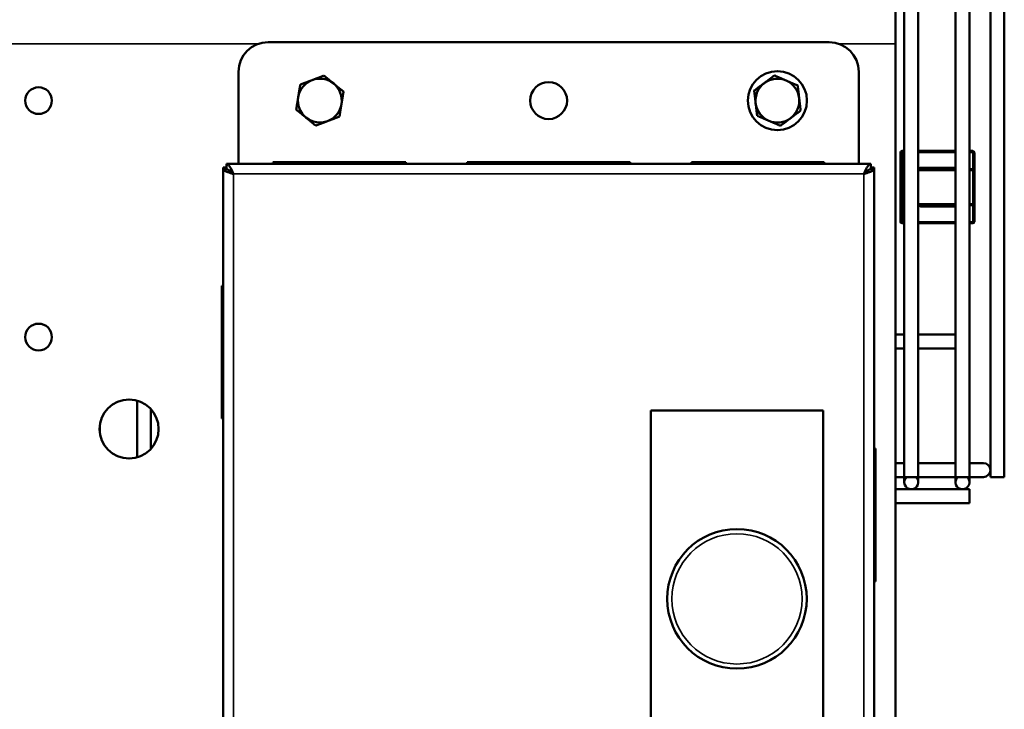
# Model space of a CAD drawing. Header units: inches. Extents: x 1 to 237, y 4 to 150.
# Tile 32 of 148: x 58 to 66, y 105 to 111. Entities that reach past the tile are written whole.
import ezdxf

# ---------------------------------------------------------------- set-up
doc = ezdxf.new("R2010")
doc.units = ezdxf.units.IN
doc.header["$LTSCALE"] = 7
doc.header["$MEASUREMENT"] = 0
for name, color, linetype, lineweight in [('Dimension (ANSI)', 7, 'Continuous', 25), ('Visible (ANSI)', 7, 'Continuous', 50), ('Visible Narrow (ANSI)', 7, 'Continuous', 35)]:
    doc.layers.add(name, color=color, linetype=linetype, lineweight=lineweight)
doc.styles.add('Dimension Text', font='tahoma.ttf')
doc.dimstyles.new('Dual Dimension', dxfattribs={"dimscale": 7, "dimtxt": 0.12, "dimasz": 0.098425, "dimexe": 0.125, "dimexo": 0.0625, "dimgap": 0.031496, "dimtad": 0, "dimtih": 1, "dimtoh": 1, "dimrnd": 1e-08, "dimzin": 4, "dimdsep": 46, "dimtxsty": 'Dimension Text', "dimcen": 0.09, "dimdle": 0.393701, "dimclrd": 256, "dimclre": 256, "dimclrt": 256, "dimadec": 0, "dimazin": 1, "dimtfac": 1, "dimtofl": 0, "dimtmove": 0, "dimatfit": 3, "dimfxl": 1, "dimtolj": 1, "dimtzin": 4, "dimlwd": -1, "dimlwe": -1, "dimarcsym": 0})

# ---------------------------------------------------------------- blocks, each defined once
blk = doc.blocks.new('*D9')
at = {"layer": 'Defpoints', "color": 0, "transparency": 16777216}
for p in [(66.3071, 137.5674), (66.3071, 126.7502), (31.7642, 110.5335)]:
    blk.add_point(p, dxfattribs=at)
at = {"layer": 'Dimension (ANSI)', "transparency": 16777216}
for p, q in [((31.7642, 110.971), (31.7642, 138.4424)), ((66.3071, 127.1877), (66.3071, 138.4424)), ((32.4532, 137.5674), (45.1175, 137.5674)), ((65.6181, 137.5674), (52.9538, 137.5674))]:
    blk.add_line(p, q, dxfattribs=at)
for points in [[(32.4532, 137.6823), (32.4532, 137.4526), (31.7642, 137.5674)], [(65.6181, 137.6823), (65.6181, 137.4526), (66.3071, 137.5674)]]:
    blk.add_solid(points, dxfattribs=at)
at = {"layer": 'Dimension (ANSI)', "transparency": 16777216, "insert": (49.0356, 137.5674), "char_height": 0.84, "attachment_point": 5, "style": 'Dimension Text'}
blk.add_mtext('\\A1;{\\H3.0x;(}\\S34.54^ 877.4 mm;{\\H3.0x;)}', dxfattribs=at)

msp = doc.modelspace()

# ---------------------------------------------------------------- linework, layer by layer
at = {"layer": 'Visible (ANSI)'}
for p, q in [((65.4606, 106.8683), (65.4606, 126.8093)), ((65.5788, 106.8683), (65.5788, 126.8093)), ((65.8937, 106.8683), (65.8937, 126.8093)), ((66.0118, 106.8683), (66.0118, 126.8093)), ((66.189, 126.7502), (66.189, 106.8683)), ((66.3071, 126.7502), (66.3071, 106.8683)), ((65.3862, 110.9272), (65.3862, 110.5335)), ((60.0742, 110.5463), (64.8242, 110.5463)), ((65.3862, 104.6113), (65.3862, 110.5335)), ((59.8242, 109.5188), (59.8242, 110.2963)), ((65.0742, 110.2963), (65.0742, 109.5188)), ((65.4606, 109.6267), (65.4412, 109.6267)), ((65.8937, 109.6267), (65.5788, 109.6267)), ((66.0412, 109.6267), (66.0118, 109.6267)), ((65.4287, 109.6142), (65.4287, 109.4612)), ((66.0537, 109.4612), (66.0537, 109.6142)), ((59.6933, 109.4716), (59.6933, 109.4873)), ((59.7209, 109.4873), (59.6933, 109.4873)), ((59.7209, 109.4716), (59.6933, 109.4716)), ((59.6933, 109.4716), (59.6933, 100.0779)), ((59.7209, 109.5188), (59.7209, 109.4716)), ((65.1776, 109.5188), (59.7209, 109.5188)), ((60.1157, 109.5188), (60.1154, 109.5306)), ((60.1154, 109.5306), (60.6422, 109.5306)), ((60.1154, 109.5306), (60.1154, 109.5306)), ((60.713, 109.5306), (60.6422, 109.5306)), ((60.713, 109.5306), (61.2397, 109.5306)), ((61.2394, 109.5188), (61.2397, 109.5306)), ((61.7594, 109.5188), (61.7591, 109.5306)), ((62.406, 109.5306), (61.7591, 109.5306)), ((62.4924, 109.5306), (62.406, 109.5306)), ((63.1393, 109.5306), (62.4924, 109.5306)), ((63.1391, 109.5188), (63.1393, 109.5306)), ((63.1393, 109.5306), (63.1393, 109.5306)), ((63.659, 109.5188), (63.6587, 109.5306)), ((64.1855, 109.5306), (63.6587, 109.5306)), ((64.1855, 109.5306), (64.2563, 109.5306)), ((64.783, 109.5306), (64.2563, 109.5306)), ((64.7828, 109.5188), (64.783, 109.5306)), ((64.783, 109.5306), (64.783, 109.5306)), ((65.1776, 109.4716), (65.1776, 109.5188)), ((65.2051, 109.4873), (65.1776, 109.4873)), ((65.2051, 109.4716), (65.1776, 109.4716)), ((65.2051, 109.4873), (65.2051, 109.4716)), ((65.2051, 100.0779), (65.2051, 109.4716)), ((65.4287, 109.4612), (65.4287, 109.1802)), ((65.4606, 109.4737), (65.4412, 109.4737)), ((65.8937, 109.4737), (65.5788, 109.4737)), ((66.0412, 109.4737), (66.0118, 109.4737)), ((66.0537, 109.1802), (66.0537, 109.4612)), ((59.7642, 109.4479), (59.7642, 109.4425)), ((59.7645, 109.4479), (59.7642, 109.4479)), ((65.134, 109.4479), (65.1343, 109.4479)), ((65.1343, 109.4479), (65.1343, 109.4425)), ((65.4287, 109.1802), (65.4287, 109.0272)), ((65.4412, 109.1677), (65.4606, 109.1677)), ((65.5788, 109.1677), (65.8937, 109.1677)), ((66.0118, 109.1677), (66.0412, 109.1677)), ((66.0537, 109.0272), (66.0537, 109.1802)), ((65.4412, 109.0147), (65.4606, 109.0147)), ((65.5788, 109.0147), (65.8937, 109.0147)), ((66.0118, 109.0147), (66.0412, 109.0147)), ((59.6933, 108.4862), (59.6815, 108.4865)), ((59.6815, 108.4865), (59.6815, 108.4865)), ((59.6815, 108.4865), (59.6815, 107.9597)), ((65.3862, 108.0737), (65.4606, 108.0737)), ((65.5788, 108.0737), (65.8937, 108.0737)), ((59.6815, 107.9597), (59.6815, 107.8889)), ((65.3862, 107.9556), (65.4606, 107.9556)), ((65.5788, 107.9556), (65.8937, 107.9556)), ((59.6815, 107.8889), (59.6815, 107.3622)), ((58.9646, 107.5152), (58.9646, 107.0335)), ((59.0827, 107.4423), (59.0827, 107.1064)), ((63.3154, 102.2353), (63.3154, 107.4322)), ((63.3154, 107.4322), (64.7721, 107.4322)), ((64.7721, 107.4322), (64.7721, 102.2353)), ((58.6496, 107.3065), (58.6496, 107.2422)), ((59.6933, 107.3624), (59.6815, 107.3622)), ((65.2051, 107.1082), (65.217, 107.1085)), ((65.217, 107.1085), (65.217, 106.5817)), ((65.217, 107.1085), (65.217, 107.1085)), ((65.3862, 106.9865), (65.4606, 106.9865)), ((65.5788, 106.9865), (65.8937, 106.9865)), ((66.1299, 106.9865), (66.0118, 106.9865)), ((65.3862, 106.8683), (65.4606, 106.8683)), ((65.4606, 106.8683), (65.5788, 106.8683)), ((65.4606, 106.8683), (65.4606, 106.8233)), ((65.5788, 106.8233), (65.5788, 106.8683)), ((65.5788, 106.8683), (65.8937, 106.8683)), ((65.8937, 106.8683), (66.0118, 106.8683)), ((65.8937, 106.8683), (65.8937, 106.8233)), ((66.0118, 106.8233), (66.0118, 106.8683)), ((66.0118, 106.8683), (66.1299, 106.8683)), ((66.189, 106.8683), (66.3071, 106.8683)), ((65.3862, 106.7642), (66.0118, 106.7642)), ((66.0118, 106.6461), (66.0118, 106.7642)), ((65.3862, 106.6461), (66.0118, 106.6461)), ((65.217, 106.5817), (65.217, 106.511)), ((65.217, 106.511), (65.217, 105.9842)), ((65.2051, 105.9845), (65.217, 105.9842))]:
    msp.add_line(p, q, dxfattribs=at)
for centre, radius in [((64.3862, 110.0523), 0.25), ((62.4492, 110.0523), 0.156), ((58.1312, 110.0523), 0.1128), ((58.1312, 108.0523), 0.1128), ((58.8975, 107.2743), 0.25), ((64.0437, 105.8377), 0.5906)]:
    msp.add_circle(centre, radius, dxfattribs=at)
for centre, radius, start, end in [((60.0742, 110.2963), 0.25, 90, 180), ((64.8242, 110.2963), 0.25, 0, 90), ((60.5122, 110.0523), 0.1855, 110.78977, 170.78977), ((60.5122, 110.0523), 0.1855, 50.78977, 110.78977), ((64.3862, 110.0523), 0.1855, 66.66211, 126.66211), ((64.3862, 110.0523), 0.1855, 6.66211, 66.66211), ((60.5122, 110.0523), 0.1855, 350.78977, 50.78977), ((64.3862, 110.0523), 0.1855, 126.66211, 186.66211), ((60.5122, 110.0523), 0.1855, 170.78977, 230.78977), ((64.3862, 110.0523), 0.1855, 306.66211, 6.66211), ((60.5122, 110.0523), 0.1855, 290.78977, 350.78977), ((64.3862, 110.0523), 0.1855, 186.66211, 246.66211), ((60.5122, 110.0523), 0.1855, 230.78977, 290.78977), ((64.3862, 110.0523), 0.1855, 246.66211, 306.66211), ((65.4412, 109.6142), 0.0125, 90, 180), ((66.0412, 109.6142), 0.0125, 0, 90), ((65.4412, 109.4612), 0.0125, 90, 180), ((66.0412, 109.4612), 0.0125, 0, 90), ((65.4412, 109.1802), 0.0125, 180, 270), ((66.0412, 109.1802), 0.0125, 270, 0), ((65.4412, 109.0272), 0.0125, 180, 270), ((66.0412, 109.0272), 0.0125, 270, 0), ((66.1299, 106.9274), 0.0591, 270, 90), ((65.5197, 106.8233), 0.0591, 130.22245, 49.77755), ((65.9528, 106.8233), 0.0591, 130.22245, 49.77755)]:
    msp.add_arc(centre, radius, start, end, dxfattribs=at)
for centre, major_axis, start_param, end_param in [((60.6409, 109.5431), (0, -0.0243), 0, 1.031522), ((60.7142, 109.5431), (0, -0.0243), 5.251663, 6.283185), ((62.4048, 109.5431), (0, -0.0243), 0, 1.031522), ((62.4937, 109.5431), (0, -0.0243), 5.251663, 6.283185), ((64.1842, 109.5431), (0, -0.0243), 0, 1.031522), ((64.2575, 109.5431), (0, -0.0243), 5.251663, 6.283185), ((59.6691, 107.961), (0.0243, 0), 5.251663, 6.283185), ((59.6691, 107.8877), (0.0243, 0), 0, 1.031522), ((65.2294, 106.583), (-0.0243, 0), 0, 1.031522), ((65.2294, 106.5097), (-0.0243, 0), 5.251663, 6.283185)]:
    msp.add_ellipse(centre, major_axis=major_axis, ratio=0.061049, start_param=start_param, end_param=end_param, dxfattribs=at)
for points, weights in [([(60.4464, 110.2258), (60.3999, 110.2081), (60.3463, 110.1878)], [1.98403212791, 1.98403212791, 1.84158503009]), ([(60.5465, 110.2638), (60.4929, 110.2434), (60.4464, 110.2258)], [1.84158503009, 1.98403212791, 1.98403212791]), ([(60.6295, 110.1961), (60.591, 110.2275), (60.5465, 110.2638)], [1.98403212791, 1.98403212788, 1.84158503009]), ([(64.3614, 110.2651), (64.3153, 110.2308), (64.2755, 110.2012)], [1.84158503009, 1.98403212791, 1.98403212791]), ([(64.4597, 110.2227), (64.4141, 110.2424), (64.3614, 110.2651)], [1.98403212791, 1.98403212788, 1.84158503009]), ([(64.5581, 110.1802), (64.5054, 110.203), (64.4597, 110.2227)], [1.84158503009, 1.98403212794, 1.98403212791]), ([(60.3463, 110.1878), (60.3371, 110.1311), (60.3291, 110.082)], [1.84158503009, 1.98403212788, 1.98403212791]), ([(60.7125, 110.1284), (60.668, 110.1647), (60.6295, 110.1961)], [1.84158503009, 1.98403212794, 1.98403212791]), ([(60.6953, 110.0227), (60.7033, 110.0717), (60.7125, 110.1284)], [1.98403212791, 1.98403212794, 1.84158503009]), ([(64.2755, 110.2012), (64.2356, 110.1715), (64.1896, 110.1372)], [1.98403212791, 1.98403212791, 1.84158503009]), ([(64.1896, 110.1372), (64.1962, 110.0802), (64.202, 110.0308)], [1.84158503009, 1.98403212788, 1.98403212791]), ([(64.5705, 110.0739), (64.5647, 110.1232), (64.5581, 110.1802)], [1.98403212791, 1.98403212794, 1.84158503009]), ([(60.3291, 110.082), (60.3212, 110.033), (60.312, 109.9763)], [1.98403212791, 1.98403212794, 1.84158503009]), ([(64.5829, 109.9675), (64.5762, 110.0245), (64.5705, 110.0739)], [1.84158503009, 1.98403212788, 1.98403212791]), ([(60.312, 109.9763), (60.3565, 109.94), (60.395, 109.9086)], [1.84158503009, 1.98403212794, 1.98403212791]), ([(60.6782, 109.9169), (60.6874, 109.9736), (60.6953, 110.0227)], [1.84158503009, 1.98403212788, 1.98403212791]), ([(64.202, 110.0308), (64.2078, 109.9815), (64.2144, 109.9245)], [1.98403212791, 1.98403212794, 1.84158503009]), ([(64.497, 109.9035), (64.5369, 109.9332), (64.5829, 109.9675)], [1.98403212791, 1.98403212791, 1.84158503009]), ([(60.395, 109.9086), (60.4335, 109.8772), (60.478, 109.8409)], [1.98403212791, 1.98403212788, 1.84158503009]), ([(60.478, 109.8409), (60.5316, 109.8613), (60.5781, 109.8789)], [1.84158503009, 1.98403212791, 1.98403212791]), ([(60.5781, 109.8789), (60.6245, 109.8966), (60.6782, 109.9169)], [1.98403212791, 1.98403212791, 1.84158503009]), ([(64.2144, 109.9245), (64.2671, 109.9017), (64.3127, 109.882)], [1.84158503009, 1.98403212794, 1.98403212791]), ([(64.3127, 109.882), (64.3584, 109.8623), (64.4111, 109.8396)], [1.98403212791, 1.98403212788, 1.84158503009]), ([(64.4111, 109.8396), (64.4571, 109.8739), (64.497, 109.9035)], [1.84158503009, 1.98403212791, 1.98403212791])]:
    msp.add_rational_spline(points, weights, degree=2, dxfattribs=at)
for points in [[(59.6933, 109.4873), (59.6933, 109.4821), (59.6945, 109.4768), (59.6967, 109.4716)], [(59.7455, 109.4589), (59.7448, 109.4608), (59.7443, 109.4626), (59.7438, 109.4645)], [(65.1547, 109.4645), (65.1542, 109.4626), (65.1536, 109.4608), (65.153, 109.4589)], [(65.2018, 109.4716), (65.204, 109.4768), (65.2051, 109.4821), (65.2051, 109.4873)], [(59.7632, 109.4432), (59.7639, 109.4448), (59.7642, 109.4464), (59.7642, 109.4479)], [(65.1343, 109.4479), (65.1343, 109.4464), (65.1346, 109.4448), (65.1353, 109.4432)]]:
    msp.add_open_spline(points, degree=3, dxfattribs=at)
for points, knots in [([(59.7799, 109.4322), (59.7757, 109.4334), (59.7715, 109.4346), (59.7632, 109.4371), (59.7591, 109.4383), (59.747, 109.4419), (59.7393, 109.4444), (59.7274, 109.4485), (59.7229, 109.4502), (59.7146, 109.4536), (59.7109, 109.4553), (59.703, 109.4594), (59.6994, 109.4618), (59.6958, 109.4655), (59.6949, 109.4667), (59.6936, 109.4691), (59.6933, 109.4703), (59.6933, 109.4716)], [0, 0, 0, 0, 0.0333624, 0.0333624, 0.0667241, 0.0667241, 0.1335363, 0.1335363, 0.1799959, 0.1799959, 0.2264556, 0.2264556, 0.2933356, 0.2933356, 0.3267311, 0.3267311, 0.3601273, 0.3601273, 0.3601273, 0.3601273]), ([(59.7209, 109.5188), (59.7227, 109.5188), (59.7246, 109.5185), (59.7283, 109.5172), (59.7301, 109.5163), (59.7357, 109.5126), (59.7393, 109.5089), (59.7455, 109.5011), (59.7479, 109.4975), (59.7529, 109.4894), (59.7553, 109.485), (59.7615, 109.4732), (59.7652, 109.4655), (59.7707, 109.4533), (59.7726, 109.4491), (59.7763, 109.4407), (59.7781, 109.4364), (59.7799, 109.4322)], [-0.3771207, -0.3771207, -0.3771207, -0.3771207, -0.3417924, -0.3417924, -0.3064647, -0.3064647, -0.2357131, -0.2357131, -0.1885935, -0.1885935, -0.1414574, -0.1414574, -0.0706808, -0.0706808, -0.0353408, -0.0353408, 0, 0, 0, 0]), ([(59.7209, 109.4716), (59.7227, 109.4716), (59.7246, 109.4714), (59.7283, 109.4709), (59.7301, 109.4704), (59.7356, 109.4687), (59.7393, 109.4671), (59.7455, 109.4635), (59.7479, 109.4619), (59.7528, 109.4582), (59.7553, 109.4562), (59.7615, 109.4509), (59.7652, 109.4473), (59.7707, 109.4418), (59.7726, 109.4399), (59.7762, 109.4361), (59.7781, 109.4341), (59.7799, 109.4322)], [-0.2174246, -0.2174246, -0.2174246, -0.2174246, -0.19708, -0.19708, -0.1767356, -0.1767356, -0.1359909, -0.1359909, -0.1088558, -0.1088558, -0.0816491, -0.0816491, -0.0407965, -0.0407965, -0.0203983, -0.0203983, 0, 0, 0, 0]), ([(59.7416, 109.4657), (59.7418, 109.4652), (59.742, 109.4647), (59.7434, 109.4617), (59.7451, 109.4593), (59.7486, 109.4552), (59.7503, 109.4535), (59.7539, 109.4502), (59.7559, 109.4486), (59.7613, 109.4445), (59.7648, 109.442), (59.7722, 109.4371), (59.7761, 109.4347), (59.7799, 109.4322)], [-0.1587887, -0.1587887, -0.1587887, -0.1587887, -0.1515207, -0.1515207, -0.1165452, -0.1165452, -0.09325, -0.09325, -0.0699548, -0.0699548, -0.0349793, -0.0349793, -0.0000008, -0.0000008, -0.0000008, -0.0000008]), ([(59.7506, 109.4599), (59.7511, 109.4592), (59.7516, 109.4585), (59.7539, 109.4554), (59.7559, 109.4529), (59.7598, 109.4484), (59.7617, 109.4464), (59.7636, 109.4443)], [-0.11656483, -0.11656483, -0.11656483, -0.11656483, -0.10885584, -0.10885584, -0.08164907, -0.08164907, -0.0591597, -0.0591597, -0.0591597, -0.0591597]), ([(65.1185, 109.4322), (65.1204, 109.4364), (65.1222, 109.4407), (65.1259, 109.4491), (65.1278, 109.4533), (65.1333, 109.4655), (65.137, 109.4732), (65.1431, 109.485), (65.1456, 109.4894), (65.1505, 109.4974), (65.153, 109.5011), (65.1591, 109.5089), (65.1628, 109.5126), (65.1684, 109.5163), (65.1702, 109.5172), (65.1739, 109.5185), (65.1757, 109.5188), (65.1776, 109.5188)], [-0.3771207, -0.3771207, -0.3771207, -0.3771207, -0.3417924, -0.3417924, -0.3064647, -0.3064647, -0.2357131, -0.2357131, -0.1885935, -0.1885935, -0.1414574, -0.1414574, -0.0706808, -0.0706808, -0.0353408, -0.0353408, 0, 0, 0, 0]), ([(65.1185, 109.4322), (65.1204, 109.4341), (65.1222, 109.4361), (65.1259, 109.4399), (65.1277, 109.4418), (65.1333, 109.4473), (65.137, 109.4508), (65.1431, 109.4562), (65.1456, 109.4582), (65.1505, 109.4618), (65.1529, 109.4635), (65.1591, 109.4671), (65.1628, 109.4687), (65.1683, 109.4704), (65.1702, 109.4708), (65.1739, 109.4714), (65.1757, 109.4716), (65.1776, 109.4716)], [-0.2174246, -0.2174246, -0.2174246, -0.2174246, -0.19708, -0.19708, -0.1767356, -0.1767356, -0.1359909, -0.1359909, -0.1088558, -0.1088558, -0.0816491, -0.0816491, -0.0407965, -0.0407965, -0.0203983, -0.0203983, 0, 0, 0, 0]), ([(65.2051, 109.4716), (65.2051, 109.4703), (65.2048, 109.4691), (65.2036, 109.4667), (65.2027, 109.4655), (65.1991, 109.4618), (65.1955, 109.4594), (65.1876, 109.4553), (65.1839, 109.4536), (65.1757, 109.4502), (65.1711, 109.4485), (65.1592, 109.4444), (65.1515, 109.4419), (65.1394, 109.4383), (65.1353, 109.4371), (65.1269, 109.4346), (65.1227, 109.4334), (65.1185, 109.4322)], [-0.3601273, -0.3601273, -0.3601273, -0.3601273, -0.3267649, -0.3267649, -0.2934032, -0.2934032, -0.226591, -0.226591, -0.1801313, -0.1801313, -0.1336717, -0.1336717, -0.0667917, -0.0667917, -0.0333962, -0.0333962, 0, 0, 0, 0]), ([(65.1568, 109.4657), (65.1566, 109.4652), (65.1564, 109.4647), (65.1551, 109.4617), (65.1534, 109.4593), (65.1498, 109.4552), (65.1482, 109.4535), (65.1445, 109.4502), (65.1425, 109.4486), (65.1372, 109.4445), (65.1337, 109.442), (65.1263, 109.4371), (65.1224, 109.4347), (65.1185, 109.4322)], [-0.1587887, -0.1587887, -0.1587887, -0.1587887, -0.1515207, -0.1515207, -0.1165452, -0.1165452, -0.09325, -0.09325, -0.0699548, -0.0699548, -0.0349793, -0.0349793, -0.0000008, -0.0000008, -0.0000008, -0.0000008]), ([(65.1348, 109.4443), (65.1368, 109.4463), (65.1386, 109.4484), (65.1425, 109.4528), (65.1445, 109.4553), (65.1469, 109.4585), (65.1474, 109.4592), (65.1479, 109.4599)], [-0.15826488, -0.15826488, -0.15826488, -0.15826488, -0.13599087, -0.13599087, -0.10885584, -0.10885584, -0.10086041, -0.10086041, -0.10086041, -0.10086041])]:
    msp.add_open_spline(points, degree=3, knots=knots, dxfattribs=at)
at = {"layer": 'Visible Narrow (ANSI)'}
for p, q in [((59.995, 110.5335), (31.7642, 110.5335)), ((65.3862, 110.5335), (64.9035, 110.5335)), ((65.4412, 109.6267), (65.4412, 109.6142)), ((66.0412, 109.6142), (66.0412, 109.6267)), ((65.4412, 109.6142), (65.4287, 109.6142)), ((65.4412, 109.6142), (65.4606, 109.6142)), ((65.4412, 109.4737), (65.4412, 109.6142)), ((65.5788, 109.6142), (65.8937, 109.6142)), ((66.0118, 109.6142), (66.0412, 109.6142)), ((66.0537, 109.6142), (66.0412, 109.6142)), ((66.0412, 109.6142), (66.0412, 109.4737)), ((65.4412, 109.4612), (65.4287, 109.4612)), ((65.4412, 109.4737), (65.4412, 109.4612)), ((65.4412, 109.1802), (65.4412, 109.4612)), ((65.4412, 109.4612), (65.4606, 109.4612)), ((65.5788, 109.4612), (65.8937, 109.4612)), ((65.8812, 109.4862), (65.6012, 109.4862)), ((65.6012, 109.4862), (65.6012, 109.4737)), ((65.8812, 109.4737), (65.8812, 109.4862)), ((66.0118, 109.4612), (66.0412, 109.4612)), ((66.0412, 109.4612), (66.0412, 109.4737)), ((66.0537, 109.4612), (66.0412, 109.4612)), ((66.0412, 109.4612), (66.0412, 109.1802)), ((59.7799, 109.4322), (59.7799, 100.1172)), ((65.1185, 109.4322), (59.7799, 109.4322)), ((65.1185, 100.1172), (65.1185, 109.4322)), ((65.4287, 109.1802), (65.4412, 109.1802)), ((65.4412, 109.1802), (65.4412, 109.1677)), ((65.4606, 109.1802), (65.4412, 109.1802)), ((65.4412, 109.0272), (65.4412, 109.1677)), ((65.8937, 109.1802), (65.5788, 109.1802)), ((65.6012, 109.1677), (65.6012, 109.1552)), ((65.6012, 109.1552), (65.8812, 109.1552)), ((65.8812, 109.1552), (65.8812, 109.1677)), ((66.0412, 109.1802), (66.0118, 109.1802)), ((66.0412, 109.1677), (66.0412, 109.1802)), ((66.0412, 109.1802), (66.0537, 109.1802)), ((66.0412, 109.1677), (66.0412, 109.0272)), ((65.4287, 109.0272), (65.4412, 109.0272)), ((65.4606, 109.0272), (65.4412, 109.0272)), ((65.4412, 109.0272), (65.4412, 109.0147)), ((65.8937, 109.0272), (65.5788, 109.0272)), ((66.0412, 109.0272), (66.0118, 109.0272)), ((66.0412, 109.0272), (66.0537, 109.0272)), ((66.0412, 109.0147), (66.0412, 109.0272))]:
    msp.add_line(p, q, dxfattribs=at)
msp.add_circle((64.0437, 105.8377), 0.5512, dxfattribs=at)
for centre, start, end in [((65.6012, 109.4612), 90, 150), ((65.8812, 109.4612), 60, 90), ((65.6012, 109.1802), 210, 270), ((65.8812, 109.1802), 270, 300)]:
    msp.add_arc(centre, 0.025, start, end, dxfattribs=at)

# ---------------------------------------------------------------- dimensions: what is measured, and where the dimension line sits
at = {"layer": 'Dimension (ANSI)'}
dim = msp.add_linear_dim(base=(66.3071, 137.5674), p1=(31.7642, 110.5335), p2=(66.3071, 126.7502), text='{\\H3.0x;(}\\S<>^ 877.4 mm;{\\H3.0x;)}', dimstyle='Dual Dimension', override={"dimgap": 0.031496, "dimtih": 0, "dimtoh": 0, "dimdec": 2, "dimpost": '\\X', "dimtol": 0, "dimlim": 0, "dimtp": 0, "dimtm": 0, "dimtdec": 2, "dimatfit": 1}, dxfattribs=at)
dim.commit()
dim.dimension.update_dxf_attribs({"geometry": '*D9', "text_midpoint": (49.0356, 137.5674), "dimtype": 160})

doc.saveas('drawing.dxf')
